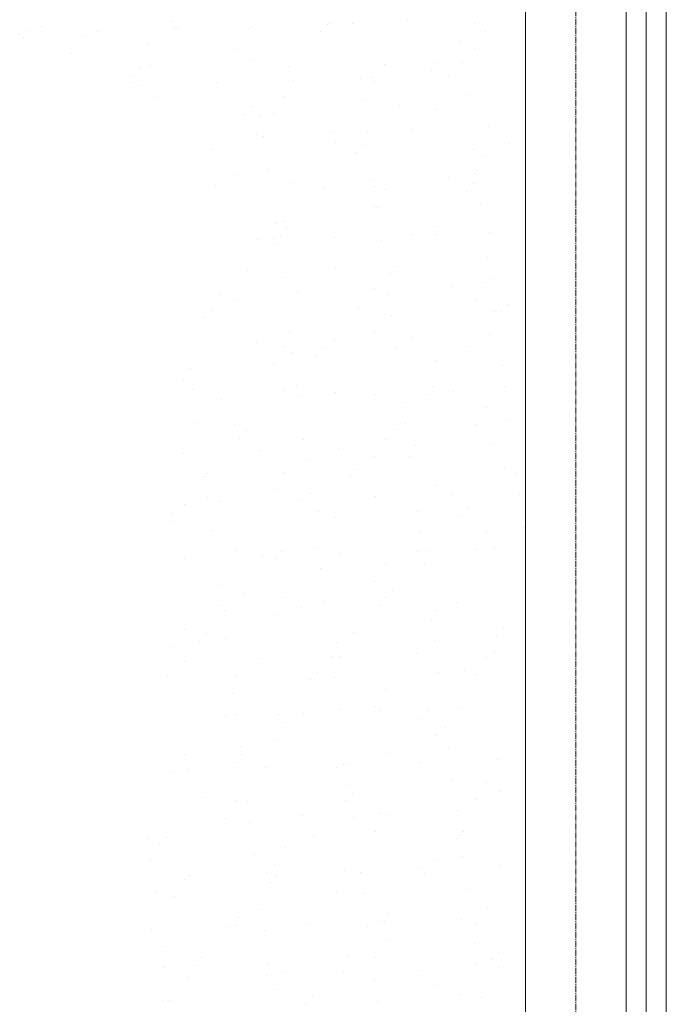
# Model space of a CAD drawing. Header units: centimetres. Extents: x 88729 to 133553, y -16225 to 14174.
# Tile 56 of 106: x 93945 to 94106, y -13266 to -13021. Entities that reach past the tile are written whole.
import ezdxf
from ezdxf.enums import TextEntityAlignment as Align

# ---------------------------------------------------------------- set-up
doc = ezdxf.new("R2010")
doc.units = ezdxf.units.CM
doc.linetypes.add('CENTER2', pattern=[1.125, 0.75, -0.125, 0.125, -0.125])
for name, color, linetype in [('A-OS', 252, 'CENTER2'), ('A-SCIANY', 252, 'Continuous'), ('E_PODKLAD', 7, 'Continuous'), ('mat', 252, 'Continuous'), ('R-MET-IWE', 252, 'Continuous')]:
    doc.layers.add(name, color=color, linetype=linetype)
doc.styles.get("Standard").update_dxf_attribs({"font": 'txt.shx'})
doc.linetypes.add('ZIGZAG', pattern='A,0.00254,-5.08,[131,ltypeshp.shx,S=5.08,R=0,X=-5.08,Y=0],-10.16,[131,ltypeshp.shx,S=5.08,R=180,X=5.08,Y=0],-5.08', length=20.32254)

# ---------------------------------------------------------------- blocks, each defined once
blk = doc.blocks.new('A$Ce817dbbb')
at = {"layer": 'A-OS', "color": 252, "lineweight": 9, "ltscale": 2}
blk.add_line((2681.6, -22825.03), (2681.6, -24665.18), dxfattribs=at)
at = {"layer": 'A-SCIANY', "color": 252, "lineweight": 9, "ltscale": 3}
for p, q in [((2704.1, -24304.77), (2704.1, -23251.27)), ((2669.1, -24026.27), (2669.1, -23286.27)), ((2669.1, -24269.77), (2669.1, -23286.27))]:
    blk.add_line(p, q, dxfattribs=at)
at = {"layer": 'mat', "color": 252, "linetype": 'ZIGZAG', "lineweight": 9, "ltscale": 0.02}
blk.add_line((2699.1, -24299.77), (2699.1, -23256.27), dxfattribs=at)
at = {"layer": 'mat', "color": 252, "lineweight": 9}
for p, q in [((2694.1, -24051.27), (2694.1, -23261.27)), ((2694.1, -24294.77), (2694.1, -23261.27)), ((2548.62, -23488.52), (2548.62, -23488.52)), ((2581.29, -23487.07), (2581.29, -23487.07)), ((2601.11, -23488.31), (2601.11, -23488.31)), ((2619.75, -23487.95), (2619.75, -23487.95)), ((2620.38, -23487.68), (2620.38, -23487.68)), ((2626.19, -23487.77), (2626.19, -23487.77)), ((2639.64, -23487.05), (2639.64, -23487.05)), ((2656.43, -23487.56), (2656.43, -23487.56)), ((2543.3, -23490.2), (2543.3, -23490.2)), ((2545.85, -23489.32), (2545.85, -23489.32)), ((2558.94, -23490.93), (2558.94, -23490.93)), ((2562.57, -23489.57), (2562.57, -23489.57)), ((2581.84, -23488.94), (2581.84, -23488.94)), ((2582.53, -23488.93), (2582.53, -23488.93)), ((2600.44, -23488.86), (2600.44, -23488.86)), ((2618.06, -23489.79), (2618.06, -23489.79)), ((2659.16, -23489.76), (2659.16, -23489.76)), ((2544.16, -23491.16), (2544.16, -23491.16)), ((2575.08, -23492.88), (2575.08, -23492.88)), ((2652.66, -23492.14), (2652.66, -23492.14)), ((2556.25, -23495.14), (2556.25, -23495.14)), ((2596.66, -23494.17), (2596.66, -23494.17)), ((2656.47, -23493.98), (2656.47, -23493.98)), ((2575.77, -23498.08), (2575.77, -23498.08)), ((2601.51, -23496.99), (2601.51, -23496.99)), ((2634.12, -23497.84), (2634.12, -23497.84)), ((2647.31, -23497.51), (2647.31, -23497.51)), ((2653.34, -23497.34), (2653.34, -23497.34)), ((2571.72, -23500.72), (2571.72, -23500.72)), ((2573.41, -23498.88), (2573.41, -23498.88)), ((2610.09, -23498.49), (2610.09, -23498.49)), ((2645.62, -23499.36), (2645.62, -23499.36)), ((2649.99, -23500.54), (2649.99, -23500.54)), ((2571.62, -23502.25), (2571.62, -23502.25)), ((2572.92, -23503.06), (2572.92, -23503.06)), ((2592.19, -23502.43), (2592.19, -23502.43)), ((2611.46, -23501.8), (2611.46, -23501.8)), ((2627.98, -23501.36), (2627.98, -23501.36)), ((2630.72, -23501.17), (2630.72, -23501.17)), ((2631.43, -23502.06), (2631.43, -23502.06)), ((2654.41, -23505.47), (2654.41, -23505.47)), ((2576.84, -23506.21), (2576.84, -23506.21)), ((2609.07, -23505.92), (2609.07, -23505.92)), ((2628.67, -23506.56), (2628.67, -23506.56)), ((2637.65, -23508.06), (2637.65, -23508.06)), ((2599.28, -23510.29), (2599.28, -23510.29)), ((2600.97, -23508.45), (2600.97, -23508.45)), ((2603.3, -23510.58), (2603.3, -23510.58)), ((2606.39, -23510.13), (2606.39, -23510.13)), ((2646.8, -23509.16), (2646.8, -23509.16)), ((2602.08, -23515.32), (2602.08, -23515.32)), ((2621.35, -23514.69), (2621.35, -23514.69)), ((2629.74, -23514.69), (2629.74, -23514.69)), ((2640.62, -23514.06), (2640.62, -23514.06)), ((2659.89, -23513.43), (2659.89, -23513.43)), ((2603.99, -23515.78), (2603.99, -23515.78)), ((2621.76, -23517.24), (2621.76, -23517.24)), ((2665.21, -23517.62), (2665.21, -23517.62)), ((2591.31, -23518.99), (2591.31, -23518.99)), ((2626.84, -23519.85), (2626.84, -23519.85)), ((2628.53, -23518.01), (2628.53, -23518.01)), ((2656.2, -23519.05), (2656.2, -23519.05)), ((2659.21, -23520.9), (2659.21, -23520.9)), ((2596.72, -23525.31), (2596.72, -23525.31)), ((2605.06, -23523.91), (2605.06, -23523.91)), ((2656.53, -23525.12), (2656.53, -23525.12)), ((2656.89, -23524.26), (2656.89, -23524.26)), ((2611.33, -23527.38), (2611.33, -23527.38)), ((2630.6, -23526.75), (2630.6, -23526.75)), ((2649.87, -23526.12), (2649.87, -23526.12)), ((2656.08, -23527.57), (2656.08, -23527.57)), ((2592.07, -23528.01), (2592.07, -23528.01)), ((2618.87, -23528.55), (2618.87, -23528.55)), ((2631.52, -23528.27), (2631.52, -23528.27)), ((2634.17, -23528.98), (2634.17, -23528.98)), ((2654.4, -23529.42), (2654.4, -23529.42)), ((2657.96, -23532.39), (2657.96, -23532.39)), ((2631.49, -23533.2), (2631.49, -23533.2)), ((2632.21, -23533.48), (2632.21, -23533.48)), ((2606.85, -23537.49), (2606.85, -23537.49)), ((2609.13, -23537.06), (2609.13, -23537.06)), ((2609.75, -23538.51), (2609.75, -23538.51)), ((2646.42, -23538.12), (2646.42, -23538.12)), ((2660.22, -23539.6), (2660.22, -23539.6)), ((2602.41, -23541.49), (2602.41, -23541.49)), ((2606.44, -23541.27), (2606.44, -23541.27)), ((2608.06, -23540.35), (2608.06, -23540.35)), ((2621.68, -23540.86), (2621.68, -23540.86)), ((2633.28, -23541.61), (2633.28, -23541.61)), ((2640.95, -23540.23), (2640.95, -23540.23)), ((2646.86, -23540.3), (2646.86, -23540.3)), ((2607.53, -23542.7), (2607.53, -23542.7)), ((2659.75, -23545.97), (2659.75, -23545.97)), ((2600.08, -23549.05), (2600.08, -23549.05)), ((2621.81, -23548.38), (2621.81, -23548.38)), ((2637.3, -23548.07), (2637.3, -23548.07)), ((2608.6, -23550.83), (2608.6, -23550.83)), ((2635.61, -23549.91), (2635.61, -23549.91)), ((2659.27, -23552.05), (2659.27, -23552.05)), ((2660.43, -23551.18), (2660.43, -23551.18)), ((2612.31, -23554.39), (2612.31, -23554.39)), ((2631.58, -23553.76), (2631.58, -23553.76)), ((2650.84, -23553.13), (2650.84, -23553.13)), ((2593.04, -23555.02), (2593.04, -23555.02)), ((2596.77, -23556.45), (2596.77, -23556.45)), ((2635.07, -23555.19), (2635.07, -23555.19)), ((2656.58, -23556.26), (2656.58, -23556.26)), ((2590.96, -23559), (2590.96, -23559)), ((2627.64, -23558.61), (2627.64, -23558.61)), ((2661.5, -23559.31), (2661.5, -23559.31)), ((2663.17, -23559.48), (2663.17, -23559.48)), ((2664.86, -23557.64), (2664.86, -23557.64)), ((2589.27, -23560.85), (2589.27, -23560.85)), ((2634.23, -23560.12), (2634.23, -23560.12)), ((2635.75, -23560.4), (2635.75, -23560.4)), ((2610.39, -23564.41), (2610.39, -23564.41)), ((2631.54, -23564.34), (2631.54, -23564.34)), ((2621.56, -23566.44), (2621.56, -23566.44)), ((2640.83, -23565.81), (2640.83, -23565.81)), ((2660.1, -23565.18), (2660.1, -23565.18)), ((2602.29, -23567.07), (2602.29, -23567.07)), ((2609.19, -23568.2), (2609.19, -23568.2)), ((2618.52, -23568.57), (2618.52, -23568.57)), ((2636.82, -23568.53), (2636.82, -23568.53)), ((2655.2, -23568.18), (2655.2, -23568.18)), ((2611.08, -23569.62), (2611.08, -23569.62)), ((2616.83, -23570.41), (2616.83, -23570.41)), ((2646.91, -23571.44), (2646.91, -23571.44)), ((2585.71, -23573.63), (2585.71, -23573.63)), ((2606.5, -23572.42), (2606.5, -23572.42)), ((2663.29, -23572.89), (2663.29, -23572.89)), ((2584.15, -23576.27), (2584.15, -23576.27)), ((2586.4, -23578.84), (2586.4, -23578.84)), ((2608.86, -23579.11), (2608.86, -23579.11)), ((2612.15, -23577.75), (2612.15, -23577.75)), ((2646.08, -23578.13), (2646.08, -23578.13)), ((2663.97, -23578.09), (2663.97, -23578.09)), ((2593.37, -23581.19), (2593.37, -23581.19)), ((2612.64, -23580.56), (2612.64, -23580.56)), ((2621.87, -23579.52), (2621.87, -23579.52)), ((2631.91, -23579.93), (2631.91, -23579.93)), ((2644.39, -23579.98), (2644.39, -23579.98)), ((2651.18, -23579.3), (2651.18, -23579.3)), ((2638.61, -23582.11), (2638.61, -23582.11)), ((2659.33, -23583.19), (2659.33, -23583.19)), ((2665.05, -23586.22), (2665.05, -23586.22)), ((2587.47, -23586.97), (2587.47, -23586.97)), ((2596.83, -23587.6), (2596.83, -23587.6)), ((2599.74, -23589.06), (2599.74, -23589.06)), ((2636.42, -23588.68), (2636.42, -23588.68)), ((2639.3, -23587.31), (2639.3, -23587.31)), ((2656.64, -23587.4), (2656.64, -23587.4)), ((2598.05, -23590.91), (2598.05, -23590.91)), ((2613.93, -23591.33), (2613.93, -23591.33)), ((2634.29, -23591.26), (2634.29, -23591.26)), ((2622.53, -23593.45), (2622.53, -23593.45)), ((2641.8, -23592.82), (2641.8, -23592.82)), ((2661.07, -23592.19), (2661.07, -23592.19)), ((2584, -23594.71), (2584, -23594.71)), ((2603.27, -23594.08), (2603.27, -23594.08)), ((2631.6, -23595.48), (2631.6, -23595.48)), ((2640.37, -23595.44), (2640.37, -23595.44)), ((2614.62, -23596.53), (2614.62, -23596.53)), ((2627.3, -23598.63), (2627.3, -23598.63)), ((2663.98, -23598.24), (2663.98, -23598.24)), ((2589.26, -23600.55), (2589.26, -23600.55)), ((2590.08, -23599.61), (2590.08, -23599.61)), ((2609.24, -23599.34), (2609.24, -23599.34)), ((2625.61, -23600.47), (2625.61, -23600.47)), ((2666.83, -23599.81), (2666.83, -23599.81)), ((2606.56, -23603.56), (2606.56, -23603.56)), ((2646.97, -23602.59), (2646.97, -23602.59)), ((2589.94, -23605.75), (2589.94, -23605.75)), ((2612.52, -23606.14), (2612.52, -23606.14)), ((2615.69, -23604.66), (2615.69, -23604.66)), ((2631.79, -23605.51), (2631.79, -23605.51)), ((2651.05, -23604.88), (2651.05, -23604.88)), ((2667.52, -23605.01), (2667.52, -23605.01)), ((2584.2, -23607.42), (2584.2, -23607.42)), ((2593.25, -23606.77), (2593.25, -23606.77)), ((2654.86, -23608.19), (2654.86, -23608.19)), ((2580.96, -23609.56), (2580.96, -23609.56)), ((2617.64, -23609.17), (2617.64, -23609.17)), ((2621.93, -23610.66), (2621.93, -23610.66)), ((2642.16, -23609.03), (2642.16, -23609.03)), ((2653.17, -23610.04), (2653.17, -23610.04)), ((2581.52, -23611.63), (2581.52, -23611.63)), ((2668.59, -23613.14), (2668.59, -23613.14)), ((2591.01, -23613.88), (2591.01, -23613.88)), ((2642.84, -23614.23), (2642.84, -23614.23)), ((2659.38, -23614.33), (2659.38, -23614.33)), ((2617.48, -23618.25), (2617.48, -23618.25)), ((2661.4, -23618.37), (2661.4, -23618.37)), ((2584.33, -23620.89), (2584.33, -23620.89)), ((2596.89, -23618.74), (2596.89, -23618.74)), ((2603.6, -23620.26), (2603.6, -23620.26)), ((2608.52, -23619.13), (2608.52, -23619.13)), ((2622.87, -23619.63), (2622.87, -23619.63)), ((2642.14, -23619), (2642.14, -23619)), ((2645.2, -23618.74), (2645.2, -23618.74)), ((2656.7, -23618.55), (2656.7, -23618.55)), ((2606.83, -23620.97), (2606.83, -23620.97)), ((2634.34, -23622.4), (2634.34, -23622.4)), ((2643.91, -23622.36), (2643.91, -23622.36)), ((2618.16, -23623.45), (2618.16, -23623.45)), ((2592.8, -23627.47), (2592.8, -23627.47)), ((2631.66, -23626.62), (2631.66, -23626.62)), ((2598.86, -23629.67), (2598.86, -23629.67)), ((2609.3, -23630.48), (2609.3, -23630.48)), ((2634.39, -23630.53), (2634.39, -23630.53)), ((2636.08, -23628.69), (2636.08, -23628.69)), ((2593.49, -23632.67), (2593.49, -23632.67)), ((2613.49, -23633.15), (2613.49, -23633.15)), ((2619.23, -23631.58), (2619.23, -23631.58)), ((2632.76, -23632.52), (2632.76, -23632.52)), ((2652.03, -23631.89), (2652.03, -23631.89)), ((2594.22, -23633.78), (2594.22, -23633.78)), ((2606.61, -23634.7), (2606.61, -23634.7)), ((2647.03, -23633.73), (2647.03, -23633.73)), ((2645.7, -23635.95), (2645.7, -23635.95)), ((2584.26, -23638.56), (2584.26, -23638.56)), ((2589.74, -23639.62), (2589.74, -23639.62)), ((2626.41, -23639.23), (2626.41, -23639.23)), ((2661.94, -23640.1), (2661.94, -23640.1)), ((2663.63, -23638.26), (2663.63, -23638.26)), ((2581.57, -23642.77), (2581.57, -23642.77)), ((2588.05, -23641.46), (2588.05, -23641.46)), ((2594.56, -23640.8), (2594.56, -23640.8)), ((2621.98, -23641.8), (2621.98, -23641.8)), ((2646.38, -23641.15), (2646.38, -23641.15)), ((2621.02, -23645.17), (2621.02, -23645.17)), ((2622.74, -23645.21), (2622.74, -23645.21)), ((2642.01, -23644.58), (2642.01, -23644.58)), ((2661.28, -23643.95), (2661.28, -23643.95)), ((2584.21, -23646.47), (2584.21, -23646.47)), ((2603.48, -23645.84), (2603.48, -23645.84)), ((2659.44, -23645.47), (2659.44, -23645.47)), ((2580.08, -23650.16), (2580.08, -23650.16)), ((2596.94, -23649.88), (2596.94, -23649.88)), ((2617.29, -23649.19), (2617.29, -23649.19)), ((2647.46, -23649.28), (2647.46, -23649.28)), ((2653.97, -23648.8), (2653.97, -23648.8)), ((2656.75, -23649.69), (2656.75, -23649.69)), ((2615.61, -23651.03), (2615.61, -23651.03)), ((2621.71, -23650.37), (2621.71, -23650.37)), ((2596.34, -23654.39), (2596.34, -23654.39)), ((2634.4, -23653.55), (2634.4, -23653.55)), ((2594.56, -23659.96), (2594.56, -23659.96)), ((2597.03, -23659.59), (2597.03, -23659.59)), ((2607.63, -23659.73), (2607.63, -23659.73)), ((2613.83, -23659.33), (2613.83, -23659.33)), ((2622.78, -23658.5), (2622.78, -23658.5)), ((2631.71, -23657.76), (2631.71, -23657.76)), ((2633.09, -23658.7), (2633.09, -23658.7)), ((2644.85, -23658.75), (2644.85, -23658.75)), ((2652.36, -23658.07), (2652.36, -23658.07)), ((2609.36, -23661.62), (2609.36, -23661.62)), ((2643.16, -23660.59), (2643.16, -23660.59)), ((2647.08, -23664.87), (2647.08, -23664.87)), ((2649.24, -23662.86), (2649.24, -23662.86)), ((2606.67, -23665.84), (2606.67, -23665.84)), ((2584.32, -23669.7), (2584.32, -23669.7)), ((2598.1, -23667.72), (2598.1, -23667.72)), ((2598.51, -23669.68), (2598.51, -23669.68)), ((2635.19, -23669.29), (2635.19, -23669.29)), ((2649.93, -23668.07), (2649.93, -23668.07)), ((2596.82, -23671.53), (2596.82, -23671.53)), ((2623.72, -23672.22), (2623.72, -23672.22)), ((2624.57, -23672.08), (2624.57, -23672.08)), ((2642.99, -23671.59), (2642.99, -23671.59)), ((2662.25, -23670.96), (2662.25, -23670.96)), ((2581.63, -23673.92), (2581.63, -23673.92)), ((2585.18, -23673.48), (2585.18, -23673.48)), ((2604.45, -23672.85), (2604.45, -23672.85)), ((2622.04, -23672.94), (2622.04, -23672.94)), ((2625.25, -23677.29), (2625.25, -23677.29)), ((2651, -23676.2), (2651, -23676.2)), ((2659.5, -23676.61), (2659.5, -23676.61)), ((2626.07, -23679.25), (2626.07, -23679.25)), ((2662.75, -23678.86), (2662.75, -23678.86)), ((2588.85, -23680.23), (2588.85, -23680.23)), ((2597, -23681.02), (2597, -23681.02)), ((2599.89, -23681.3), (2599.89, -23681.3)), ((2624.38, -23681.09), (2624.38, -23681.09)), ((2656.81, -23680.83), (2656.81, -23680.83)), ((2632.97, -23684.28), (2632.97, -23684.28)), ((2652.24, -23683.65), (2652.24, -23683.65)), ((2594.43, -23685.54), (2594.43, -23685.54)), ((2600.57, -23686.51), (2600.57, -23686.51)), ((2613.7, -23684.91), (2613.7, -23684.91)), ((2626.32, -23685.42), (2626.32, -23685.42)), ((2634.46, -23684.69), (2634.46, -23684.69)), ((2631.77, -23688.9), (2631.77, -23688.9)), ((2653.63, -23688.81), (2653.63, -23688.81)), ((2575.21, -23690.52), (2575.21, -23690.52)), ((2579.73, -23690.18), (2579.73, -23690.18)), ((2616.41, -23689.79), (2616.41, -23689.79)), ((2651.94, -23690.66), (2651.94, -23690.66)), ((2652.79, -23689.78), (2652.79, -23689.78)), ((2578.04, -23692.02), (2578.04, -23692.02)), ((2609.41, -23692.76), (2609.41, -23692.76)), ((2575.9, -23695.73), (2575.9, -23695.73)), ((2601.64, -23694.64), (2601.64, -23694.64)), ((2647.14, -23696.01), (2647.14, -23696.01)), ((2653.47, -23694.99), (2653.47, -23694.99)), ((2604.78, -23699.02), (2604.78, -23699.02)), ((2606.73, -23696.98), (2606.73, -23696.98)), ((2624.05, -23698.39), (2624.05, -23698.39)), ((2628.11, -23699), (2628.11, -23699)), ((2643.32, -23697.77), (2643.32, -23697.77)), ((2643.97, -23699.36), (2643.97, -23699.36)), ((2662.59, -23697.14), (2662.59, -23697.14)), ((2584.37, -23700.84), (2584.37, -23700.84)), ((2585.52, -23699.65), (2585.52, -23699.65)), ((2605.6, -23701.59), (2605.6, -23701.59)), ((2607.29, -23699.74), (2607.29, -23699.74)), ((2576.97, -23703.86), (2576.97, -23703.86)), ((2622.1, -23704.09), (2622.1, -23704.09)), ((2628.79, -23704.21), (2628.79, -23704.21)), ((2654.54, -23703.12), (2654.54, -23703.12)), ((2581.69, -23705.06), (2581.69, -23705.06)), ((2603.43, -23708.22), (2603.43, -23708.22)), ((2659.55, -23707.75), (2659.55, -23707.75)), ((2597.63, -23710.29), (2597.63, -23710.29)), ((2633.16, -23711.15), (2633.16, -23711.15)), ((2633.94, -23711.29), (2633.94, -23711.29)), ((2634.85, -23709.31), (2634.85, -23709.31)), ((2653.21, -23710.66), (2653.21, -23710.66)), ((2576.14, -23713.18), (2576.14, -23713.18)), ((2595.41, -23712.55), (2595.41, -23712.55)), ((2597.06, -23712.16), (2597.06, -23712.16)), ((2604.12, -23713.43), (2604.12, -23713.43)), ((2614.68, -23711.92), (2614.68, -23711.92)), ((2629.87, -23712.34), (2629.87, -23712.34)), ((2656.87, -23711.97), (2656.87, -23711.97)), ((2634.51, -23715.83), (2634.51, -23715.83)), ((2578.75, -23717.44), (2578.75, -23717.44)), ((2656.33, -23716.7), (2656.33, -23716.7)), ((2662.41, -23718.87), (2662.41, -23718.87)), ((2588.51, -23720.24), (2588.51, -23720.24)), ((2625.19, -23719.85), (2625.19, -23719.85)), ((2631.83, -23720.05), (2631.83, -23720.05)), ((2660.72, -23720.72), (2660.72, -23720.72)), ((2579.44, -23722.65), (2579.44, -23722.65)), ((2586.82, -23722.08), (2586.82, -23722.08)), ((2605.19, -23721.56), (2605.19, -23721.56)), ((2643.2, -23723.35), (2643.2, -23723.35)), ((2657.02, -23721.9), (2657.02, -23721.9)), ((2662.47, -23722.72), (2662.47, -23722.72)), ((2585.39, -23725.24), (2585.39, -23725.24)), ((2604.66, -23724.61), (2604.66, -23724.61)), ((2609.47, -23723.91), (2609.47, -23723.91)), ((2623.93, -23723.98), (2623.93, -23723.98)), ((2631.65, -23725.92), (2631.65, -23725.92)), ((2606.78, -23728.12), (2606.78, -23728.12)), ((2647.2, -23727.15), (2647.2, -23727.15)), ((2578.85, -23730.78), (2578.85, -23730.78)), ((2580.51, -23730.78), (2580.51, -23730.78)), ((2616.07, -23729.81), (2616.07, -23729.81)), ((2632.34, -23731.12), (2632.34, -23731.12)), ((2652.74, -23729.42), (2652.74, -23729.42)), ((2658.09, -23730.03), (2658.09, -23730.03)), ((2614.38, -23731.65), (2614.38, -23731.65))]:
    blk.add_line(p, q, dxfattribs=at)
at = {"layer": 'R-MET-IWE', "color": 252, "lineweight": 9, "width": 0.75}
for tag, rotation, p in [('0-', 90, (-1139.05, -4143.61)), ('0-', 90, (-1113.05, -4143.61)), ('0-', 90, (-1087.05, -4143.61)), ('2-', 90, (-796.05, -4143.61)), ('2-', 90, (-505.05, -4143.61)), ('0-', 90, (-480.05, -4143.61)), ('0-', 90, (-456.05, -4143.61)), ('2-', 90, (-166.05, -4143.61)), ('2-', 90, (-625.66, -4833.61)), ('2-', 90, (-599.66, -4833.61)), ('2-', 90, (-573.66, -4833.61)), ('0-', 180, (-2169.64, -4848.47)), ('0-', 180, (-2169.64, -4873.47)), ('0-', 180, (-2169.64, -4899.47)), ('-2', 90, (-1661.47, -4961.65)), ('-2', 90, (-1636.47, -4961.65)), ('0-', 270, (-1489.78, -4968.06)), ('0-', 270, (-1464.78, -4968.06)), ('0-', 270, (-1439.78, -4968.06)), ('0-', 270, (-1364.78, -4968.06)), ('0-', 270, (-1339.78, -4968.06)), ('0-', 270, (-1314.78, -4968.06)), ('0-', 270, (328.22, -4968.06)), ('0-', 270, (354.22, -4968.06)), ('0-', 270, (1256.22, -4968.06)), ('0-', 270, (1282.22, -4968.06)), ('0-', 90, (-513.05, -5496.61)), ('0-', 90, (-487.05, -5496.61)), ('K.S.-', 90, (-487.05, -5766.11)), ('0-', 90, (-513.05, -5766.11)), ('1-', 90, (-539.05, -6114.61)), ('0-', 90, (-513.05, -6114.61)), ('0-', 90, (-487.05, -6114.61)), ('0-', 90, (301.95, -6545.61)), ('0-', 90, (327.95, -6545.61)), ('0-', 90, (353.95, -6545.61)), ('0-', 90, (416.11, -6545.61)), ('0-', 90, (1255.95, -6545.61)), ('0-', 90, (1281.95, -6545.61)), ('1-', 90, (2382.95, -6845.61)), ('1-', 90, (2408.95, -6845.61)), ('1-', 90, (2434.95, -6845.61)), ('1-', 90, (2827.95, -6845.61)), ('1-', 90, (2853.95, -6845.61)), ('1-', 90, (2879.95, -6845.61)), ('<-2', 90, (-910.64, -10482.41)), ('2->', 90, (-718.15, -10854.38)), ('2->', 90, (-692.15, -10854.38)), ('2->', 90, (-744.15, -10870.8)), ('-0', 90, (-186.09, -12450.12)), ('1-', 90, (2264.47, -12866.38)), ('1-', 90, (2290.47, -12866.38)), ('1-', 90, (2316.47, -12866.38)), ('1-', 90, (2709.47, -12866.38)), ('1-', 90, (2735.47, -12866.38)), ('1-', 90, (2761.47, -12866.38)), ('<-KL', 90, (-700.01, -16780.91)), ('-0', 90, (-179.94, -18957.53)), ('0->', 90, (-1257.53, -23179.05)), ('0->', 90, (-1231.53, -23179.05)), ('0->', 90, (-1205.53, -23179.05)), ('0->', 90, (-600.53, -23179.05)), ('0->', 90, (-574.53, -23179.05)), ('0->', 90, (-1692.53, -24074.05)), ('0->', 90, (-1666.53, -24074.05)), ('0->', 90, (-1640.53, -24074.05)), ('0->', 90, (-1486.53, -24074.05)), ('0->', 90, (-1460.53, -24074.05)), ('0->', 90, (-1434.53, -24074.05)), ('<-0', 90, (-499.82, -24383.56)), ('<-0', 90, (-298.11, -24383.56)), ('<-0', 180, (-587.12, -25088.86)), ('<-0', 270, (-496.63, -25202.68)), ('<-0', 180, (-1353.25, -25419.36)), ('<-0', 180, (-1187.25, -25444.1)), ('<-0', 90, (-179.61, -25454.22)), ('<-0', 90, (-69.59, -26375.36)), ('<-0', 90, (-43.59, -26375.36))]:
    blk.add_attdef(tag, text='', height=17, rotation=rotation, dxfattribs=at).set_placement(p, align=Align.MIDDLE)
for tag, p in [('2-', (1424.81, -4179.2)), ('2-', (1424.81, -4205.2)), ('K.S.-', (-76.89, -4264.2)), ('KL-', (-613.13, -4292.18)), ('1-', (-613.13, -4312.18)), ('1-', (-613.13, -4332.18)), ('K.S.-', (1414.13, -4333.66)), ('0-', (-70.19, -4341.2)), ('0-', (469.81, -4341.2)), ('1-', (-613.13, -4352.18)), ('0-', (1424.81, -4361.2)), ('0-', (-70.19, -4367.2)), ('1-', (469.81, -4367.2)), ('0-', (1099.81, -4368.2)), ('2-', (1424.81, -4387.2)), ('1-', (-70.19, -4393.2)), ('1-', (469.81, -4393.2)), ('1-', (1099.81, -4394.2)), ('2-', (1424.81, -4413.2)), ('2-', (-70.19, -4419.2)), ('2-', (1099.81, -4420.2)), ('2-', (469.81, -4444.2)), ('K.S.-', (-76.89, -4445.2)), ('2-', (1099.81, -4446.2)), ('2-', (469.81, -4470.2)), ('2-', (-825.19, -4496.2)), ('2-', (-825.19, -4522.2)), ('2-', (-70.19, -4574.2)), ('2-', (-70.19, -4600.2)), ('K.S.-', (1089.13, -4600.66)), ('2-', (1099.81, -4653.2)), ('2-', (-70.19, -4669.2)), ('2-', (1099.81, -4679.2)), ('-1', (1806.78, -4690.78)), ('1-', (-70.19, -4695.2)), ('2-', (1099.81, -4705.2)), ('-1', (1806.78, -4716.3)), ('K.S.-', (-73.2, -4721.2)), ('-1', (1806.78, -4743.07)), ('FR-', (-70.19, -4747.2)), ('0-', (-1066.19, -6382.7)), ('0-', (-1066.19, -6408.7)), ('2-', (1729.81, -6586.2)), ('2-', (1729.81, -6612.2)), ('2-', (1729.81, -6638.2)), ('2-', (1729.81, -6664.2)), ('K.S.-', (469.81, -6788.2)), ('1-', (-962.19, -6915.2)), ('1-', (-460.19, -6923.2)), ('1-', (469.81, -6923.2)), ('2-', (1729.81, -6923.2)), ('2-', (1729.81, -6949.2)), ('1-', (-460.19, -6949.2)), ('1-', (469.81, -6949.2)), ('K.S.-', (2901.81, -6960.2)), ('2-', (1729.81, -6975.2)), ('2-', (1729.81, -7001.2)), ('2-', (-460.19, -7026.2)), ('0-', (469.81, -7026.2)), ('2-', (-460.19, -7052.2)), ('0-', (469.81, -7052.2)), ('2-', (-460.19, -7078.2)), ('2-', (469.81, -7078.2)), ('1-', (2901.81, -7088.2)), ('2-', (469.81, -7104.2)), ('1-', (2901.81, -7114.2)), ('0-', (1729.81, -7131.2)), ('2-', (-460.19, -7141.2)), ('0-', (1729.81, -7157.2)), ('2-', (-460.19, -7167.2)), ('2-', (469.81, -7181.2)), ('2-', (1729.81, -7183.2)), ('0-', (-460.19, -7193.2)), ('2-', (469.81, -7207.2)), ('2-', (1729.81, -7209.2)), ('K.S.-', (-470.87, -7217.66)), ('2-', (469.81, -7233.2)), ('2-', (1729.81, -7235.2)), ('1-', (-460.19, -7245.2)), ('2-', (469.81, -7259.2)), ('2-', (1729.81, -7261.2)), ('2-', (1729.81, -7287.2)), ('2-', (-460.19, -7297.2)), ('2->', (-943.67, -10542.97)), ('-1', (1688.29, -10711.55)), ('-1', (1688.29, -10737.55)), ('-1', (1688.29, -10763.55)), ('<-2', (1685.55, -12605.39)), ('2->', (1611.33, -12636.47)), ('2->', (1611.33, -12658.97)), ('2->', (1590.77, -12684.97)), ('K.S.-', (2783.33, -12980.97)), ('2->', (-578.67, -13046.97)), ('2->', (-578.67, -13072.97)), ('<-2', (-476.88, -13105.94)), ('1-', (2783.33, -13108.97)), ('1-', (2783.33, -13134.97)), ('<-1', (-610.79, -16857.83)), ('<-1', (-610.79, -16877.83)), ('<-1', (1688.29, -17218.96)), ('<-1', (1688.29, -17244.96)), ('<-1', (1688.29, -17270.96)), ('<-1', (-478.91, -18553.43)), ('<-0', (-2287.98, -23879.57)), ('<-0', (-2287.98, -23905.57)), ('<-0', (-2287.98, -23931.57)), ('<-0', (-343.08, -24738.18)), ('<-0', (-478.91, -25059.68))]:
    blk.add_attdef(tag, text='', height=17, dxfattribs=at).set_placement(p, align=Align.MIDDLE)

msp = doc.modelspace()

# ---------------------------------------------------------------- block references
at = {"layer": 'E_PODKLAD'}
msp.add_blockref('A$Ce817dbbb', (91401.87, 10465.39), dxfattribs=at)

doc.saveas('drawing.dxf')
